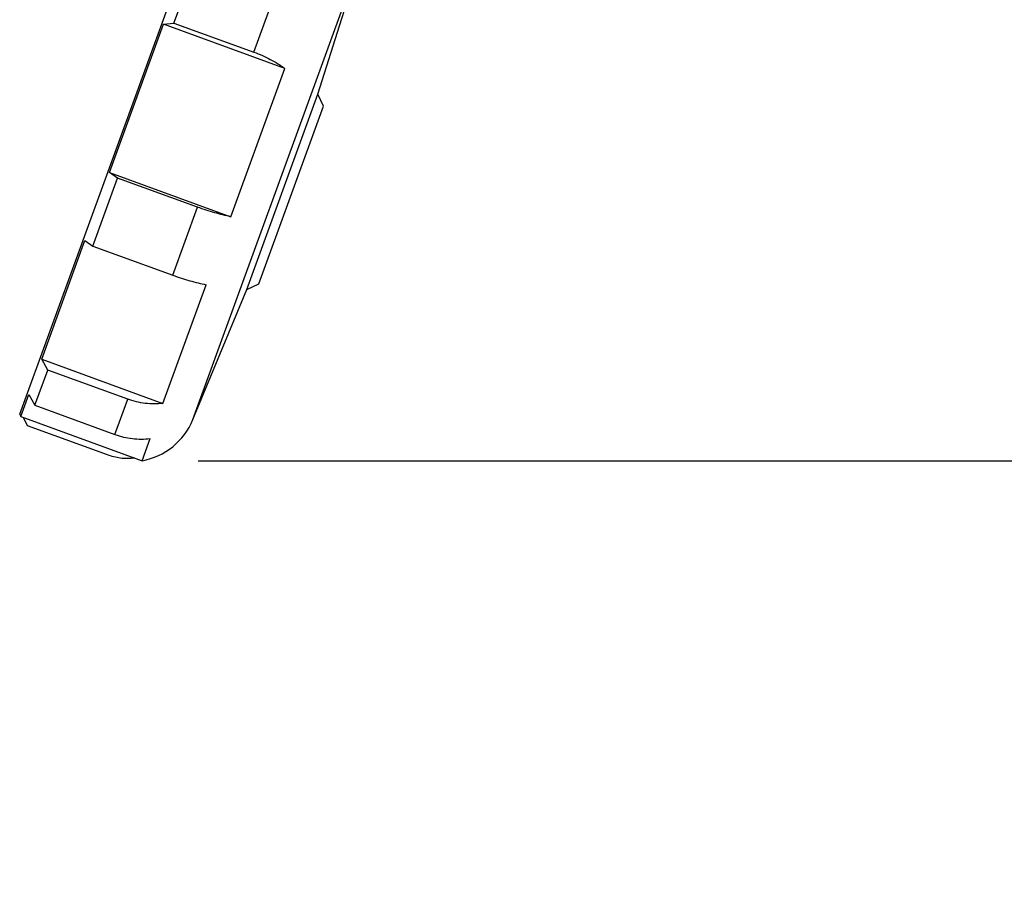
# Model space of a CAD drawing. Header units: inches. Extents: x 1.5 to 64.5, y 1.5 to 49.5.
# Tile 26 of 37: x 35.9 to 41.1, y 27.2 to 31.9. Entities that reach past the tile are written whole.
import ezdxf

# ---------------------------------------------------------------- set-up
doc = ezdxf.new("R2010")
doc.units = ezdxf.units.IN
doc.header["$LTSCALE"] = 6
doc.header["$MEASUREMENT"] = 0
doc.layers.add('DIMENSIONS', color=140, linetype='Continuous', lineweight=25)
doc.styles.add('SLDTEXTSTYLE0', font='TXT', dxfattribs={"width": 0.7})
doc.dimstyles.new('SLDDIMSTYLE0', dxfattribs={"dimtxt": 0.509766, "dimasz": 0.78, "dimexe": 0, "dimexo": 0.0625, "dimgap": 0.127441, "dimtad": 0, "dimtih": 1, "dimtoh": 1, "dimrnd": 1e-09, "dimzin": 12, "dimdsep": 46, "dimtxsty": 'SLDTEXTSTYLE0', "dimsah": 1, "dimcen": 0.09, "dimadec": 0, "dimazin": 3, "dimtfac": 1, "dimtofl": 0, "dimtmove": 0, "dimatfit": 3, "dimfxl": 0, "dimfrac": 2, "dimtolj": 1, "dimtzin": 12, "dimarcsym": 0})
doc.dimstyles.new('SLDDIMSTYLE2', dxfattribs={"dimtxt": 0.509766, "dimasz": 0.78, "dimexe": 0, "dimexo": 0.0625, "dimgap": 0.127441, "dimtad": 0, "dimtih": 1, "dimtoh": 1, "dimrnd": 1e-09, "dimzin": 4, "dimdsep": 46, "dimtxsty": 'SLDTEXTSTYLE0', "dimsah": 1, "dimcen": 0.09, "dimadec": 0, "dimazin": 1, "dimtfac": 1, "dimtofl": 0, "dimtmove": 0, "dimatfit": 3, "dimfxl": 0, "dimfrac": 2, "dimtolj": 1, "dimtzin": 12, "dimarcsym": 0})

# ---------------------------------------------------------------- blocks, each defined once
blk = doc.blocks.new('_D_6')
at = {"layer": 'DIMENSIONS'}
for p, q in [((41.2453, 43.8561), (45.4748, 43.8561)), ((44.7248, 43.8561), (44.7248, 39.2341)), ((43.7553, 38.3098), (43.5842, 38.3098)), ((43.5842, 38.3098), (43.5842, 37.4996)), ((45.6942, 38.3098), (45.8654, 38.3098)), ((45.8654, 38.3098), (45.8654, 37.4996)), ((43.5842, 37.4996), (43.7553, 37.4996)), ((45.8654, 37.4996), (45.6942, 37.4996)), ((44.7248, 31.8562), (44.7248, 37.3854)), ((41.2453, 31.8562), (45.4748, 31.8562))]:
    blk.add_line(p, q, dxfattribs=at)
for points in [[(44.7248, 43.8561), (44.6048, 43.0761), (44.8448, 43.0761)], [(44.7248, 31.8562), (44.8448, 32.6362), (44.6048, 32.6362)]]:
    blk.add_solid(points, dxfattribs=at)
at = {"layer": 'DIMENSIONS', "char_height": 0.5, "attachment_point": 1, "style": 'SLDTEXTSTYLE0'}
for s, insert in [('12.00', (43.7553, 39.0684)), ('304.8', (43.7553, 38.1441))]:
    blk.add_mtext(s, dxfattribs=dict(at, insert=insert))
blk = doc.blocks.new('_D_8')
at = {"layer": 'DIMENSIONS'}
for p, q in [((41.2453, 31.8562), (45.4748, 31.8562)), ((44.7248, 29.5021), (44.7248, 31.8562)), ((36.8361, 29.5021), (45.4748, 29.5021)), ((44.7248, 28.0579), (44.7248, 29.5021)), ((46.2248, 28.0579), (44.7248, 28.0579)), ((47.1437, 28.0579), (46.9725, 28.0579)), ((46.9725, 28.0579), (46.9725, 27.2477)), ((48.6585, 28.0579), (48.8296, 28.0579)), ((48.8296, 28.0579), (48.8296, 27.2477)), ((46.9725, 27.2477), (47.1437, 27.2477)), ((48.8296, 27.2477), (48.6585, 27.2477))]:
    blk.add_line(p, q, dxfattribs=at)
for points in [[(44.7248, 31.8562), (44.6048, 31.0762), (44.8448, 31.0762)], [(44.7248, 29.5021), (44.8448, 30.2821), (44.6048, 30.2821)]]:
    blk.add_solid(points, dxfattribs=at)
at = {"layer": 'DIMENSIONS', "char_height": 0.5, "attachment_point": 1, "style": 'SLDTEXTSTYLE0'}
for s, insert in [('2.35', (47.1437, 28.8166)), ('59.8', (47.1437, 27.8923))]:
    blk.add_mtext(s, dxfattribs=dict(at, insert=insert))

msp = doc.modelspace()

# ---------------------------------------------------------------- linework, layer by layer
for p, q in [((35.8829, 29.7505), (36.9183, 32.5952)), ((36.8077, 29.7214), (37.7011, 32.1759)), ((37.4752, 31.4589), (37.7011, 32.1759)), ((36.7066, 31.8382), (36.8251, 32.1637)), ((37.1335, 31.6828), (37.252, 32.0083)), ((36.363, 31.0404), (36.651, 31.8316)), ((36.651, 31.8316), (36.7066, 31.8382)), ((37.2982, 31.596), (36.651, 31.8316)), ((36.7066, 31.8382), (37.1335, 31.6828)), ((37.0102, 30.8048), (37.2982, 31.596)), ((37.0956, 30.4159), (37.4752, 31.4589)), ((37.5051, 31.3948), (37.4752, 31.4589)), ((37.1597, 30.4458), (37.5051, 31.3948)), ((36.4055, 31.011), (36.363, 31.0404)), ((36.363, 31.0404), (37.0102, 30.8048)), ((36.2734, 30.6479), (36.4055, 31.011)), ((36.8325, 30.8556), (36.4055, 31.011)), ((36.7003, 30.4925), (36.8325, 30.8556)), ((36.0004, 30.044), (36.2308, 30.6773)), ((36.2308, 30.6773), (36.2734, 30.6479)), ((36.2734, 30.6479), (36.7003, 30.4925)), ((36.6476, 29.8085), (36.8781, 30.4417)), ((37.0956, 30.4159), (37.1597, 30.4458)), ((36.8077, 29.7214), (37.0956, 30.4159)), ((36.0324, 29.986), (36.0004, 30.044)), ((36.0004, 30.044), (36.6476, 29.8085)), ((35.964, 29.798), (36.0324, 29.986)), ((36.4594, 29.8306), (36.0324, 29.986)), ((35.8889, 29.7377), (35.9319, 29.8561)), ((35.9319, 29.8561), (35.964, 29.798)), ((36.391, 29.6426), (36.4594, 29.8306)), ((35.8829, 29.7505), (35.8889, 29.7377)), ((35.964, 29.798), (36.391, 29.6426)), ((35.8889, 29.7377), (36.5361, 29.5021)), ((35.9243, 29.6889), (35.9033, 29.7324)), ((36.3513, 29.5335), (35.9243, 29.6889)), ((36.5361, 29.5021), (36.5792, 29.6205))]:
    msp.add_line(p, q)
msp.add_arc((36.4705, 29.8612), 0.365, 280.3433, 337.484)
for points, knots in [([(37.1335, 31.6828), (37.164, 31.6717), (37.1931, 31.6588), (37.2347, 31.6369), (37.2483, 31.6291), (37.2741, 31.613), (37.2865, 31.6047), (37.2982, 31.596)], [0, 0, 0, 0, 0.5, 0.5, 0.75, 0.75, 1, 1, 1, 1]), ([(37.0102, 30.8048), (36.9825, 30.8103), (36.9536, 30.8174), (36.9088, 30.8302), (36.8935, 30.8349), (36.863, 30.8448), (36.8477, 30.8501), (36.8325, 30.8556)], [0, 0, 0, 0, 0.5, 0.5, 0.75, 0.75, 1, 1, 1, 1]), ([(36.7003, 30.4925), (36.7308, 30.4814), (36.761, 30.4716), (36.8059, 30.4588), (36.8209, 30.4548), (36.85, 30.4477), (36.8642, 30.4445), (36.8781, 30.4417)], [0, 0, 0, 0, 0.5, 0.5, 0.75, 0.75, 1, 1, 1, 1]), ([(36.6476, 29.8085), (36.6164, 29.8046), (36.585, 29.8046), (36.5375, 29.8101), (36.5215, 29.8129), (36.4901, 29.8204), (36.4746, 29.825), (36.4594, 29.8306)], [0, 0, 0, 0, 0.5, 0.5, 0.75, 0.75, 1, 1, 1, 1]), ([(36.391, 29.6426), (36.4215, 29.6315), (36.4526, 29.6241), (36.5001, 29.6185), (36.5161, 29.6175), (36.5478, 29.6176), (36.5636, 29.6186), (36.5792, 29.6205)], [0, 0, 0, 0, 0.5, 0.5, 0.75, 0.75, 1, 1, 1, 1]), ([(36.4979, 29.516), (36.4717, 29.5142), (36.4218, 29.5106), (36.374, 29.5262), (36.3513, 29.5335)], [0, 0, 0, 0, 0.5250911, 1, 1, 1, 1])]:
    msp.add_open_spline(points, degree=3, knots=knots)

# ---------------------------------------------------------------- dimensions: what is measured, and where the dimension line sits
at = {"layer": 'DIMENSIONS'}
for p1, dimstyle, picture, middle in [((40.9453, 43.8561), 'SLDDIMSTYLE2', '_D_6', (44.7248, 38.3098)), ((36.5361, 29.5021), 'SLDDIMSTYLE0', '_D_8', (44.7248, 28.0579))]:
    dim = msp.add_linear_dim(base=(44.7248, 31.8562), p1=p1, p2=(40.9453, 31.8562), angle=90, dimstyle=dimstyle, dxfattribs=at)
    dim.commit()
    dim.dimension.update_dxf_attribs({"geometry": picture, "text_midpoint": middle, "dimtype": 160})

doc.saveas('drawing.dxf')
